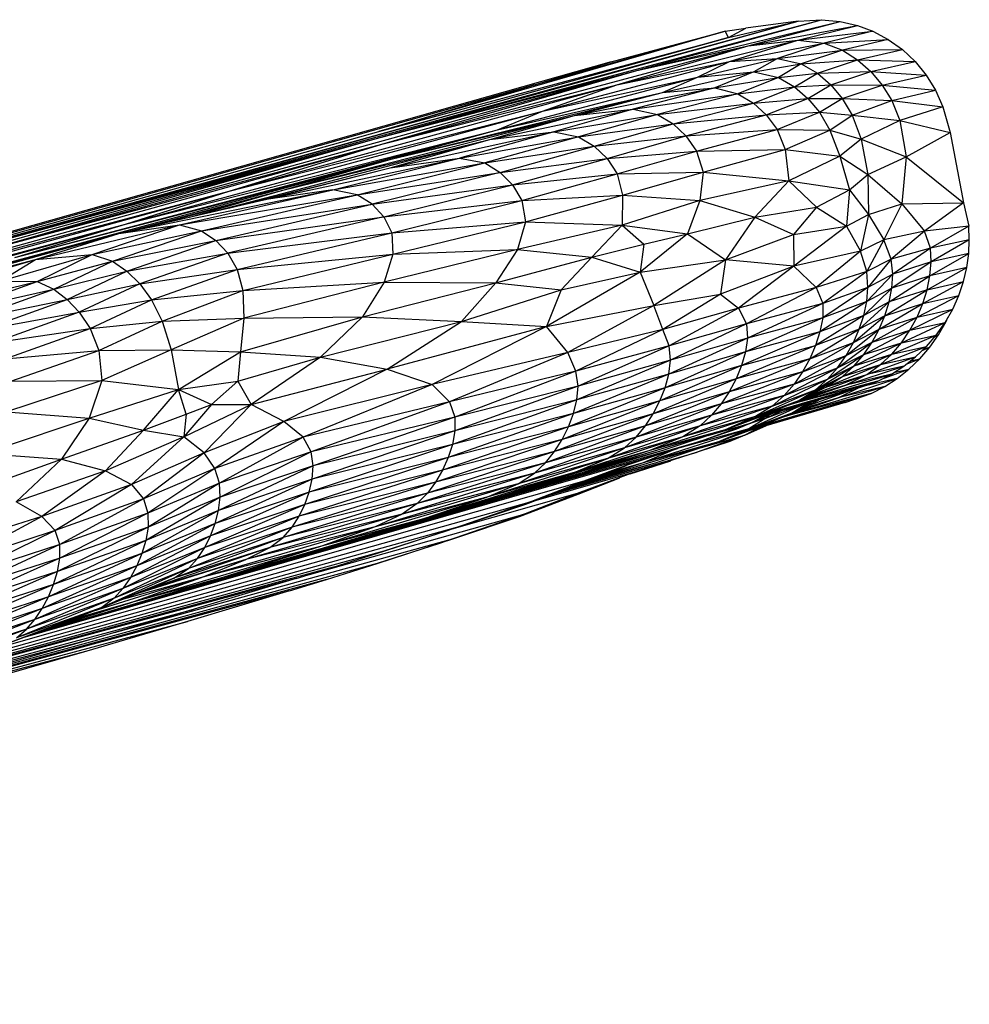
# Paper-space layout '_Derecha' of a CAD drawing. Header units: millimetres. Extents: x -1808 to 138, y -70 to 65.
# Tile 19 of 19: x 118 to 138, y 44 to 65. Entities that reach past the tile are written whole.
import ezdxf

# ---------------------------------------------------------------- set-up
doc = ezdxf.new("R2010")
doc.units = ezdxf.units.MM

psp = doc.layouts.new('_Derecha')

# ---------------------------------------------------------------- linework, layer by layer
at = {"color": 7, "linetype": 'Continuous', "lineweight": 25}
for p, q in [((116.847, 59.97), (134.627, 64.854)), ((125.736, 62.383), (135.117, 64.887)), ((125.736, 62.383), (134.627, 64.854)), ((131.235, 63.821), (135.117, 64.887)), ((131.235, 63.821), (135.513, 64.852)), ((133.16, 64.516), (134.627, 64.854)), ((134.627, 64.854), (133.525, 64.706)), ((133.575, 64.341), (135.513, 64.852)), ((134.627, 64.854), (135.117, 64.887)), ((135.117, 64.887), (135.513, 64.852)), ((135.513, 64.852), (135.873, 64.767)), ((133.092, 64.644), (125.809, 62.54)), ((129.088, 63.515), (133.092, 64.644)), ((130.699, 64.002), (133.092, 64.644)), ((133.092, 64.644), (133.525, 64.706)), ((133.16, 64.516), (133.092, 64.644)), ((133.16, 64.516), (133.525, 64.706)), ((133.575, 64.341), (135.873, 64.767)), ((134.622, 64.458), (135.873, 64.767)), ((134.622, 64.458), (136.199, 64.644)), ((136.199, 64.644), (135.177, 64.397)), ((135.873, 64.767), (136.199, 64.644)), ((136.199, 64.644), (136.521, 64.473)), ((107.367, 57.36), (133.16, 64.516)), ((133.16, 64.516), (116.847, 59.97)), ((125.809, 62.54), (133.16, 64.516)), ((130.816, 63.518), (134.622, 64.458)), ((133.187, 64.007), (134.622, 64.458)), ((133.187, 64.007), (135.177, 64.397)), ((133.575, 64.341), (134.622, 64.458)), ((135.177, 64.397), (134.193, 64.073)), ((134.622, 64.458), (135.177, 64.397)), ((135.177, 64.397), (136.521, 64.473)), ((135.177, 64.397), (135.561, 64.247)), ((136.521, 64.473), (135.561, 64.247)), ((136.521, 64.473), (136.821, 64.259)), ((125.873, 62.268), (133.575, 64.341)), ((130.816, 63.518), (133.575, 64.341)), ((131.235, 63.821), (133.575, 64.341)), ((134.193, 64.073), (135.561, 64.247)), ((135.561, 64.247), (134.693, 63.957)), ((135.561, 64.247), (136.821, 64.259)), ((135.561, 64.247), (135.878, 64.042)), ((135.878, 64.042), (136.821, 64.259)), ((136.821, 64.259), (137.09, 64.007)), ((130.699, 64.002), (-8.202, 24.697)), ((129.088, 63.515), (130.699, 64.002)), ((129.252, 62.963), (133.187, 64.007)), ((130.816, 63.518), (133.187, 64.007)), ((132.509, 63.68), (134.193, 64.073)), ((132.509, 63.68), (133.187, 64.007)), ((133.187, 64.007), (134.193, 64.073)), ((134.193, 64.073), (133.693, 63.788)), ((133.693, 63.788), (134.693, 63.957)), ((134.193, 64.073), (134.693, 63.957)), ((134.693, 63.957), (134.211, 63.675)), ((134.693, 63.957), (135.878, 64.042)), ((134.693, 63.957), (135.034, 63.761)), ((135.034, 63.761), (135.878, 64.042)), ((135.878, 64.042), (136.154, 63.796)), ((135.878, 64.042), (137.09, 64.007)), ((136.154, 63.796), (137.09, 64.007)), ((137.09, 64.007), (137.32, 63.724)), ((117.42, 60.003), (131.235, 63.821)), ((125.736, 62.383), (131.235, 63.821)), ((125.873, 62.268), (131.235, 63.821)), ((131.777, 63.357), (133.693, 63.788)), ((132.509, 63.68), (133.693, 63.788)), ((133.693, 63.788), (132.878, 63.452)), ((133.693, 63.788), (134.211, 63.675)), ((134.211, 63.675), (135.034, 63.761)), ((134.553, 63.479), (135.034, 63.761)), ((135.034, 63.761), (136.154, 63.796)), ((135.034, 63.761), (135.314, 63.517)), ((135.314, 63.517), (136.154, 63.796)), ((136.154, 63.796), (136.393, 63.513)), ((136.154, 63.796), (137.32, 63.724)), ((128.306, 62.574), (132.509, 63.68)), ((129.252, 62.963), (132.509, 63.68)), ((131.777, 63.357), (132.509, 63.68)), ((132.878, 63.452), (134.211, 63.675)), ((134.211, 63.675), (133.359, 63.332)), ((134.211, 63.675), (134.553, 63.479)), ((136.393, 63.513), (137.32, 63.724)), ((137.32, 63.724), (137.515, 63.404)), ((129.088, 63.515), (-8.202, 24.697)), ((122.667, 61.283), (130.816, 63.518)), ((125.809, 62.54), (129.088, 63.515)), ((125.873, 62.268), (130.816, 63.518)), ((126.101, 61.96), (131.777, 63.357)), ((128.306, 62.574), (131.777, 63.357)), ((129.252, 62.963), (130.816, 63.518)), ((129.926, 62.87), (132.878, 63.452)), ((129.926, 62.87), (131.777, 63.357)), ((132.878, 63.452), (131.162, 63.007)), ((131.777, 63.357), (132.878, 63.452)), ((132.878, 63.452), (133.359, 63.332)), ((133.359, 63.332), (134.553, 63.479)), ((133.685, 63.134), (134.553, 63.479)), ((134.553, 63.479), (135.314, 63.517)), ((134.553, 63.479), (134.833, 63.234)), ((134.833, 63.234), (135.314, 63.517)), ((135.314, 63.517), (135.555, 63.23)), ((135.314, 63.517), (136.393, 63.513)), ((135.555, 63.23), (136.393, 63.513)), ((136.393, 63.513), (136.595, 63.19)), ((136.393, 63.513), (137.515, 63.404)), ((136.595, 63.19), (137.515, 63.404)), ((137.515, 63.404), (137.666, 63.054)), ((131.162, 63.007), (133.359, 63.332)), ((133.359, 63.332), (131.668, 62.895)), ((131.668, 62.895), (133.685, 63.134)), ((131.998, 62.697), (133.685, 63.134)), ((133.359, 63.332), (133.685, 63.134)), ((133.685, 63.134), (134.833, 63.234)), ((133.685, 63.134), (133.956, 62.886)), ((133.956, 62.886), (134.833, 63.234)), ((134.833, 63.234), (135.076, 62.941)), ((134.833, 63.234), (135.555, 63.23)), ((135.076, 62.941), (135.555, 63.23)), ((135.555, 63.23), (135.763, 62.879)), ((135.555, 63.23), (136.595, 63.19)), ((135.763, 62.879), (136.595, 63.19)), ((136.595, 63.19), (136.764, 62.766)), ((136.595, 63.19), (137.666, 63.054)), ((120.49, 60.587), (129.252, 62.963)), ((122.667, 61.283), (129.252, 62.963)), ((128.148, 62.367), (131.162, 63.007)), ((128.306, 62.574), (129.252, 62.963)), ((131.162, 63.007), (129.492, 62.532)), ((129.926, 62.87), (131.162, 63.007)), ((131.162, 63.007), (131.668, 62.895)), ((133.956, 62.886), (135.076, 62.941)), ((134.183, 62.579), (135.076, 62.941)), ((135.076, 62.941), (135.292, 62.563)), ((135.076, 62.941), (135.763, 62.879)), ((137.666, 63.054), (136.764, 62.766)), ((137.666, 63.054), (137.821, 62.517)), ((123.792, 61.302), (129.926, 62.87)), ((126.101, 61.96), (129.926, 62.87)), ((128.148, 62.367), (129.926, 62.87)), ((129.492, 62.532), (131.668, 62.895)), ((131.668, 62.895), (130.012, 62.424)), ((131.668, 62.895), (131.998, 62.697)), ((131.998, 62.697), (133.956, 62.886)), ((132.269, 62.446), (133.956, 62.886)), ((133.956, 62.886), (134.183, 62.579)), ((135.292, 62.563), (135.763, 62.879)), ((135.763, 62.879), (135.949, 62.373)), ((135.763, 62.879), (136.764, 62.766)), ((136.764, 62.766), (135.949, 62.373)), ((136.764, 62.766), (136.9, 62.007)), ((136.764, 62.766), (137.821, 62.517)), ((107.367, 57.36), (125.809, 62.54)), ((118.161, 59.885), (128.306, 62.574)), ((120.49, 60.587), (128.306, 62.574)), ((126.049, 61.776), (129.492, 62.532)), ((126.101, 61.96), (128.306, 62.574)), ((129.492, 62.532), (127.505, 61.978)), ((128.148, 62.367), (129.492, 62.532)), ((129.492, 62.532), (130.012, 62.424)), ((130.012, 62.424), (131.998, 62.697)), ((130.342, 62.226), (131.998, 62.697)), ((131.998, 62.697), (132.269, 62.446)), ((132.269, 62.446), (134.183, 62.579)), ((132.489, 62.125), (134.183, 62.579)), ((134.183, 62.579), (134.355, 62.158)), ((134.183, 62.579), (135.292, 62.563)), ((134.355, 62.158), (135.292, 62.563)), ((135.292, 62.563), (135.501, 62.017)), ((135.292, 62.563), (135.949, 62.373)), ((136.9, 62.007), (137.821, 62.517)), ((137.821, 62.517), (138.106, 61.04)), ((101.966, 55.749), (125.736, 62.383)), ((116.847, 59.97), (125.736, 62.383)), ((117.42, 60.003), (125.736, 62.383)), ((122.251, 60.834), (128.148, 62.367)), ((123.792, 61.302), (128.148, 62.367)), ((126.049, 61.776), (128.148, 62.367)), ((127.505, 61.978), (130.012, 62.424)), ((130.012, 62.424), (128.039, 61.875)), ((130.012, 62.424), (130.342, 62.226)), ((130.342, 62.226), (132.269, 62.446)), ((130.61, 61.972), (132.269, 62.446)), ((132.269, 62.446), (132.489, 62.125)), ((135.949, 62.373), (135.501, 62.017)), ((135.949, 62.373), (136.093, 61.633)), ((135.949, 62.373), (136.9, 62.007)), ((113.295, 58.776), (125.873, 62.268)), ((117.42, 60.003), (125.873, 62.268)), ((122.667, 61.283), (125.873, 62.268)), ((128.039, 61.875), (130.342, 62.226)), ((128.365, 61.675), (130.342, 62.226)), ((130.342, 62.226), (130.61, 61.972)), ((130.61, 61.972), (132.489, 62.125)), ((130.821, 61.644), (132.489, 62.125)), ((132.489, 62.125), (134.355, 62.158)), ((132.489, 62.125), (132.627, 61.682)), ((132.627, 61.682), (134.355, 62.158)), ((134.355, 62.158), (134.43, 61.499)), ((134.355, 62.158), (135.501, 62.017)), ((115.413, 59.079), (126.101, 61.96)), ((118.161, 59.885), (126.101, 61.96)), ((123.398, 61.097), (127.505, 61.978)), ((123.792, 61.302), (126.101, 61.96)), ((124.843, 61.314), (127.505, 61.978)), ((126.049, 61.776), (127.505, 61.978)), ((127.505, 61.978), (128.039, 61.875)), ((128.365, 61.675), (130.61, 61.972)), ((128.625, 61.417), (130.61, 61.972)), ((130.61, 61.972), (130.821, 61.644)), ((135.501, 62.017), (134.43, 61.499)), ((135.501, 62.017), (135.706, 61.308)), ((135.501, 62.017), (136.093, 61.633)), ((136.093, 61.633), (136.9, 62.007)), ((136.9, 62.007), (136.809, 61.016)), ((136.9, 62.007), (138.106, 61.04)), ((122.655, 60.926), (126.049, 61.776)), ((123.398, 61.097), (126.049, 61.776)), ((124.843, 61.314), (128.039, 61.875)), ((125.357, 61.209), (128.039, 61.875)), ((128.039, 61.875), (128.365, 61.675)), ((130.821, 61.644), (132.627, 61.682)), ((130.937, 61.197), (132.627, 61.682)), ((132.627, 61.682), (132.563, 61.083)), ((132.627, 61.682), (134.43, 61.499)), ((125.357, 61.209), (128.365, 61.675)), ((128.365, 61.675), (125.67, 61.006)), ((128.365, 61.675), (128.625, 61.417)), ((128.625, 61.417), (130.821, 61.644)), ((128.818, 61.084), (130.821, 61.644)), ((130.821, 61.644), (130.937, 61.197)), ((134.43, 61.499), (132.563, 61.083)), ((134.43, 61.499), (133.719, 60.734)), ((134.43, 61.499), (135.016, 60.945)), ((134.43, 61.499), (135.706, 61.308)), ((135.706, 61.308), (136.093, 61.633)), ((136.093, 61.633), (136.104, 60.794)), ((136.093, 61.633), (136.809, 61.016)), ((110.432, 57.907), (122.667, 61.283)), ((113.295, 58.776), (122.667, 61.283)), ((120.344, 60.395), (124.843, 61.314)), ((120.49, 60.587), (122.667, 61.283)), ((120.591, 60.452), (123.792, 61.302)), ((121.128, 60.576), (123.792, 61.302)), ((121.619, 60.573), (124.843, 61.314)), ((121.841, 60.739), (123.792, 61.302)), ((124.843, 61.314), (123.398, 61.097)), ((125.357, 61.209), (124.843, 61.314)), ((125.67, 61.006), (128.625, 61.417)), ((125.916, 60.743), (128.625, 61.417)), ((128.625, 61.417), (128.818, 61.084)), ((135.016, 60.945), (135.706, 61.308)), ((135.706, 61.308), (135.643, 60.548)), ((135.706, 61.308), (136.104, 60.794)), ((120.344, 60.395), (123.398, 61.097)), ((121.619, 60.573), (125.357, 61.209)), ((122.085, 60.452), (125.357, 61.209)), ((125.67, 61.006), (125.357, 61.209)), ((125.916, 60.743), (128.818, 61.084)), ((126.083, 60.404), (128.818, 61.084)), ((128.818, 61.084), (130.937, 61.197)), ((128.818, 61.084), (128.896, 60.635)), ((128.896, 60.635), (130.937, 61.197)), ((130.937, 61.197), (130.928, 60.571)), ((132.563, 61.083), (130.928, 60.571)), ((130.937, 61.197), (132.563, 61.083)), ((132.563, 61.083), (132.301, 60.386)), ((132.563, 61.083), (133.719, 60.734)), ((122.085, 60.452), (125.67, 61.006)), ((122.386, 60.244), (125.67, 61.006)), ((125.67, 61.006), (125.916, 60.743)), ((133.719, 60.734), (135.016, 60.945)), ((135.016, 60.945), (134.526, 60.372)), ((135.016, 60.945), (135.643, 60.548)), ((136.104, 60.794), (136.809, 61.016)), ((136.809, 61.016), (136.428, 60.259)), ((136.809, 61.016), (138.106, 61.04)), ((136.809, 61.016), (137.284, 60.439)), ((138.106, 61.04), (137.284, 60.439)), ((138.106, 61.04), (138.217, 60.545)), ((122.386, 60.244), (125.916, 60.743)), ((125.916, 60.743), (122.636, 59.979)), ((125.916, 60.743), (126.083, 60.404)), ((132.301, 60.386), (133.719, 60.734)), ((133.719, 60.734), (133.098, 59.838)), ((133.719, 60.734), (134.526, 60.372)), ((135.643, 60.548), (136.104, 60.794)), ((136.104, 60.794), (135.94, 60.02)), ((136.104, 60.794), (136.428, 60.259)), ((107.79, 57.109), (120.49, 60.587)), ((110.432, 57.907), (120.49, 60.587)), ((118.161, 59.885), (120.49, 60.587)), ((118.597, 59.844), (121.619, 60.573)), ((119.789, 59.951), (121.619, 60.573)), ((119.789, 59.951), (122.085, 60.452)), ((120.216, 59.811), (122.085, 60.452)), ((120.344, 60.395), (121.619, 60.573)), ((121.619, 60.573), (122.085, 60.452)), ((122.085, 60.452), (122.386, 60.244)), ((126.083, 60.404), (128.896, 60.635)), ((126.109, 59.956), (128.896, 60.635)), ((128.896, 60.635), (128.725, 60.054)), ((130.928, 60.571), (128.725, 60.054)), ((128.896, 60.635), (130.928, 60.571)), ((130.928, 60.571), (130.291, 59.892)), ((130.928, 60.571), (131.385, 60.171)), ((130.928, 60.571), (132.301, 60.386)), ((134.526, 60.372), (135.643, 60.548)), ((135.643, 60.548), (134.533, 59.706)), ((135.643, 60.548), (135.94, 60.02)), ((137.284, 60.439), (136.428, 60.259)), ((137.284, 60.439), (136.584, 59.853)), ((138.217, 60.545), (137.284, 60.439)), ((137.412, 60.088), (137.284, 60.439)), ((138.217, 60.545), (137.412, 60.088)), ((138.225, 60.259), (138.217, 60.545)), ((114.635, 58.81), (120.344, 60.395)), ((118.597, 59.844), (120.344, 60.395)), ((120.216, 59.811), (122.386, 60.244)), ((120.517, 59.599), (122.386, 60.244)), ((122.386, 60.244), (122.636, 59.979)), ((122.636, 59.979), (126.083, 60.404)), ((122.832, 59.639), (126.083, 60.404)), ((126.083, 60.404), (126.109, 59.956)), ((132.301, 60.386), (131.309, 59.582)), ((131.385, 60.171), (132.301, 60.386)), ((132.301, 60.386), (133.098, 59.838)), ((133.098, 59.838), (134.526, 60.372)), ((134.526, 60.372), (134.533, 59.706)), ((136.428, 60.259), (135.94, 60.02)), ((136.428, 60.259), (136.068, 59.592)), ((136.584, 59.853), (136.428, 60.259)), ((138.225, 60.259), (137.412, 60.088)), ((138.225, 60.259), (137.424, 59.796)), ((138.214, 59.972), (138.225, 60.259)), ((115.413, 59.079), (119.635, 60.199)), ((128.725, 60.054), (125.926, 59.372)), ((126.109, 59.956), (128.725, 60.054)), ((128.725, 60.054), (128.27, 59.357)), ((128.725, 60.054), (130.291, 59.892)), ((130.291, 59.892), (131.385, 60.171)), ((131.385, 60.171), (131.309, 59.582)), ((137.412, 60.088), (136.584, 59.853)), ((137.412, 60.088), (136.616, 59.538)), ((137.424, 59.796), (137.412, 60.088)), ((114.337, 58.605), (118.597, 59.844)), ((114.635, 58.81), (118.597, 59.844)), ((117.842, 59.392), (119.789, 59.951)), ((117.842, 59.392), (118.597, 59.844)), ((118.597, 59.844), (119.789, 59.951)), ((118.627, 59.385), (119.789, 59.951)), ((119.789, 59.951), (120.216, 59.811)), ((120.517, 59.599), (122.636, 59.979)), ((122.636, 59.979), (120.787, 59.333)), ((122.636, 59.979), (122.832, 59.639)), ((122.832, 59.639), (126.109, 59.956)), ((122.95, 59.194), (126.109, 59.956)), ((126.109, 59.956), (125.926, 59.372)), ((128.27, 59.357), (130.291, 59.892)), ((130.291, 59.892), (129.644, 59.208)), ((130.291, 59.892), (131.309, 59.582)), ((131.309, 59.582), (133.098, 59.838)), ((133.098, 59.838), (131.594, 58.881)), ((133.098, 59.838), (132.993, 59.118)), ((134.533, 59.706), (133.098, 59.838)), ((135.94, 60.02), (134.533, 59.706)), ((135.94, 60.02), (135.005, 59.26)), ((136.068, 59.592), (135.94, 60.02)), ((136.584, 59.853), (136.068, 59.592)), ((136.584, 59.853), (136.095, 59.261)), ((136.616, 59.538), (136.584, 59.853)), ((137.397, 59.504), (138.214, 59.972)), ((138.214, 59.972), (137.424, 59.796)), ((138.175, 59.679), (138.214, 59.972)), ((118.627, 59.385), (120.216, 59.811)), ((118.977, 59.224), (120.216, 59.811)), ((120.216, 59.811), (120.517, 59.599)), ((120.787, 59.333), (122.832, 59.639)), ((121.036, 58.995), (122.832, 59.639)), ((122.832, 59.639), (122.95, 59.194)), ((134.533, 59.706), (132.993, 59.118)), ((134.533, 59.706), (133.373, 58.825)), ((134.533, 59.706), (135.005, 59.26)), ((137.424, 59.796), (136.594, 59.244)), ((137.424, 59.796), (136.616, 59.538)), ((137.338, 59.211), (138.175, 59.679)), ((137.397, 59.504), (137.424, 59.796)), ((138.175, 59.679), (137.397, 59.504)), ((138.106, 59.382), (138.175, 59.679)), ((118.977, 59.224), (120.517, 59.599)), ((119.259, 59.007), (120.517, 59.599)), ((120.517, 59.599), (120.787, 59.333)), ((131.309, 59.582), (129.335, 58.438)), ((129.644, 59.208), (131.309, 59.582)), ((131.309, 59.582), (131.594, 58.881)), ((136.068, 59.592), (135.005, 59.26)), ((136.068, 59.592), (135.145, 58.919)), ((136.095, 59.261), (136.068, 59.592)), ((136.616, 59.538), (136.068, 58.963)), ((136.616, 59.538), (136.095, 59.261)), ((136.537, 58.953), (137.397, 59.504)), ((136.594, 59.244), (136.616, 59.538)), ((137.397, 59.504), (136.594, 59.244)), ((137.338, 59.211), (137.397, 59.504)), ((116.417, 58.844), (118.627, 59.385)), ((116.926, 58.765), (118.627, 59.385)), ((116.926, 58.765), (118.977, 59.224)), ((117.233, 58.592), (118.977, 59.224)), ((117.842, 59.392), (118.627, 59.385)), ((118.627, 59.385), (118.977, 59.224)), ((118.977, 59.224), (119.259, 59.007)), ((119.259, 59.007), (120.787, 59.333)), ((120.787, 59.333), (119.516, 58.74)), ((120.787, 59.333), (121.036, 58.995)), ((121.036, 58.995), (122.95, 59.194)), ((121.26, 58.548), (122.95, 59.194)), ((122.95, 59.194), (125.926, 59.372)), ((122.95, 59.194), (122.972, 58.612)), ((125.926, 59.372), (122.972, 58.612)), ((125.926, 59.372), (125.47, 58.643)), ((125.47, 58.643), (128.27, 59.357)), ((125.926, 59.372), (128.27, 59.357)), ((128.27, 59.357), (127.551, 58.542)), ((127.551, 58.542), (129.644, 59.208)), ((128.27, 59.357), (129.644, 59.208)), ((129.644, 59.208), (129.335, 58.438)), ((135.005, 59.26), (133.373, 58.825)), ((135.005, 59.26), (133.539, 58.497)), ((135.005, 59.26), (135.145, 58.919)), ((136.095, 59.261), (135.144, 58.618)), ((136.095, 59.261), (135.145, 58.919)), ((136.594, 59.244), (136.006, 58.672)), ((136.068, 58.963), (136.095, 59.261)), ((136.594, 59.244), (136.068, 58.963)), ((136.45, 58.663), (137.338, 59.211)), ((136.537, 58.953), (136.594, 59.244)), ((137.338, 59.211), (136.537, 58.953)), ((137.248, 58.919), (138.106, 59.382)), ((137.248, 58.919), (137.338, 59.211)), ((137.338, 59.211), (138.106, 59.382)), ((138.006, 59.087), (138.106, 59.382)), ((117.233, 58.592), (119.259, 59.007)), ((117.503, 58.374), (119.259, 59.007)), ((119.259, 59.007), (119.516, 58.74)), ((119.516, 58.74), (121.036, 58.995)), ((119.745, 58.397), (121.036, 58.995)), ((121.036, 58.995), (121.26, 58.548)), ((131.594, 58.881), (132.993, 59.118)), ((132.993, 59.118), (131.782, 58.378)), ((132.993, 59.118), (133.373, 58.825)), ((137.127, 58.633), (138.006, 59.087)), ((137.248, 58.919), (138.006, 59.087)), ((137.876, 58.799), (138.006, 59.087)), ((129.335, 58.438), (131.594, 58.881)), ((131.594, 58.881), (129.783, 57.894)), ((131.782, 58.378), (131.594, 58.881)), ((133.373, 58.825), (131.782, 58.378)), ((133.373, 58.825), (131.917, 58.033)), ((133.373, 58.825), (133.539, 58.497)), ((135.145, 58.919), (133.539, 58.497)), ((135.145, 58.919), (133.563, 58.195)), ((136.068, 58.963), (135.086, 58.326)), ((136.068, 58.963), (135.144, 58.618)), ((135.145, 58.919), (135.144, 58.618)), ((135.913, 58.383), (136.537, 58.953)), ((136.006, 58.672), (136.068, 58.963)), ((136.537, 58.953), (136.006, 58.672)), ((136.332, 58.38), (137.248, 58.919)), ((136.45, 58.663), (136.537, 58.953)), ((136.45, 58.663), (137.248, 58.919)), ((136.977, 58.358), (137.876, 58.799)), ((137.127, 58.633), (137.248, 58.919)), ((137.127, 58.633), (137.876, 58.799)), ((137.717, 58.521), (137.876, 58.799)), ((117.503, 58.374), (119.516, 58.74)), ((119.516, 58.74), (117.749, 58.105)), ((119.516, 58.74), (119.745, 58.397)), ((121.26, 58.548), (122.972, 58.612)), ((122.972, 58.612), (121.448, 57.946)), ((122.906, 57.908), (125.47, 58.643)), ((122.972, 58.612), (122.906, 57.908)), ((122.972, 58.612), (125.47, 58.643)), ((125.47, 58.643), (124.587, 57.795)), ((125.47, 58.643), (127.551, 58.542)), ((135.144, 58.618), (133.519, 57.904)), ((135.144, 58.618), (133.563, 58.195)), ((136.006, 58.672), (134.993, 58.037)), ((136.006, 58.672), (135.086, 58.326)), ((135.144, 58.618), (135.086, 58.326)), ((135.789, 58.1), (136.45, 58.663)), ((135.913, 58.383), (136.006, 58.672)), ((136.45, 58.663), (135.913, 58.383)), ((136.184, 58.107), (137.127, 58.633)), ((136.332, 58.38), (136.45, 58.663)), ((136.332, 58.38), (137.127, 58.633)), ((136.977, 58.358), (137.127, 58.633)), ((137.738, 58.54), (137.777, 58.625)), ((117.749, 58.105), (119.745, 58.397)), ((117.956, 57.761), (119.745, 58.397)), ((119.745, 58.397), (121.26, 58.548)), ((119.745, 58.397), (119.925, 57.936)), ((119.925, 57.936), (121.26, 58.548)), ((121.26, 58.548), (121.448, 57.946)), ((124.587, 57.795), (127.551, 58.542)), ((125.987, 57.542), (127.551, 58.542)), ((129.335, 58.438), (125.987, 57.542)), ((129.335, 58.438), (126.93, 57.219)), ((127.551, 58.542), (129.335, 58.438)), ((129.783, 57.894), (129.335, 58.438)), ((131.782, 58.378), (129.783, 57.894)), ((131.782, 58.378), (129.957, 57.502)), ((131.917, 58.033), (131.782, 58.378)), ((133.539, 58.497), (131.917, 58.033)), ((133.539, 58.497), (131.947, 57.73)), ((133.539, 58.497), (133.563, 58.195)), ((134.87, 57.756), (135.913, 58.383)), ((135.913, 58.383), (134.993, 58.037)), ((135.637, 57.828), (136.332, 58.38)), ((135.789, 58.1), (135.913, 58.383)), ((135.789, 58.1), (136.332, 58.38)), ((136.184, 58.107), (136.332, 58.38)), ((136.799, 58.098), (137.717, 58.521)), ((136.977, 58.358), (137.717, 58.521)), ((137.531, 58.259), (137.717, 58.521)), ((137.579, 58.262), (137.738, 58.54)), ((137.724, 58.533), (137.738, 58.54)), ((137.726, 58.537), (137.738, 58.54)), ((133.563, 58.195), (131.91, 57.439)), ((133.563, 58.195), (131.947, 57.73)), ((135.086, 58.326), (133.436, 57.616)), ((135.086, 58.326), (133.519, 57.904)), ((133.563, 58.195), (133.519, 57.904)), ((135.086, 58.326), (134.993, 58.037)), ((136.008, 57.849), (136.977, 58.358)), ((136.184, 58.107), (136.977, 58.358)), ((136.594, 57.857), (137.531, 58.259)), ((136.799, 58.098), (136.977, 58.358)), ((136.799, 58.098), (137.531, 58.259)), ((137.322, 58.017), (137.531, 58.259)), ((137.393, 58), (137.579, 58.262)), ((137.504, 58.228), (137.579, 58.262)), ((137.523, 58.25), (137.579, 58.262)), ((131.917, 58.033), (129.957, 57.502)), ((131.917, 58.033), (130.004, 57.187)), ((131.947, 57.73), (131.917, 58.033)), ((134.993, 58.037), (133.322, 57.336)), ((133.436, 57.616), (134.993, 58.037)), ((134.718, 57.485), (135.789, 58.1)), ((134.87, 57.756), (135.789, 58.1)), ((134.993, 58.037), (134.87, 57.756)), ((135.456, 57.571), (136.184, 58.107)), ((135.637, 57.828), (136.184, 58.107)), ((135.637, 57.828), (135.789, 58.1)), ((135.803, 57.609), (136.799, 58.098)), ((136.008, 57.849), (136.184, 58.107)), ((136.008, 57.849), (136.799, 58.098)), ((136.361, 57.636), (137.322, 58.017)), ((136.594, 57.857), (136.799, 58.098)), ((136.594, 57.857), (137.322, 58.017)), ((137.092, 57.798), (137.322, 58.017)), ((137.184, 57.758), (137.393, 58)), ((137.231, 57.931), (137.393, 58)), ((137.278, 57.975), (137.393, 58)), ((117.956, 57.761), (119.925, 57.936)), ((118.076, 57.292), (119.925, 57.936)), ((119.925, 57.936), (121.448, 57.946)), ((119.925, 57.936), (119.991, 57.304)), ((121.448, 57.946), (119.991, 57.304)), ((121.448, 57.946), (121.601, 57.112)), ((121.448, 57.946), (122.906, 57.908)), ((121.601, 57.112), (122.906, 57.908)), ((122.906, 57.908), (122.845, 57.291)), ((122.845, 57.291), (124.587, 57.795)), ((122.906, 57.908), (124.587, 57.795)), ((124.587, 57.795), (123.125, 56.801)), ((124.587, 57.795), (125.987, 57.542)), ((129.783, 57.894), (126.93, 57.219)), ((129.783, 57.894), (127.297, 56.855)), ((129.957, 57.502), (129.783, 57.894)), ((133.519, 57.904), (131.831, 57.152)), ((133.519, 57.904), (131.91, 57.439)), ((134.87, 57.756), (133.179, 57.066)), ((134.87, 57.756), (133.322, 57.336)), ((133.519, 57.904), (133.436, 57.616)), ((134.54, 57.228), (135.637, 57.828)), ((134.718, 57.485), (135.637, 57.828)), ((134.87, 57.756), (134.718, 57.485)), ((135.247, 57.331), (136.008, 57.849)), ((135.456, 57.571), (136.008, 57.849)), ((135.456, 57.571), (135.637, 57.828)), ((135.557, 57.385), (136.594, 57.857)), ((135.803, 57.609), (136.594, 57.857)), ((135.803, 57.609), (136.008, 57.849)), ((136.073, 57.429), (137.092, 57.798)), ((136.361, 57.636), (136.594, 57.857)), ((136.361, 57.636), (137.092, 57.798)), ((136.847, 57.604), (137.092, 57.798)), ((136.899, 57.645), (137.184, 57.758)), ((136.954, 57.539), (137.184, 57.758)), ((136.987, 57.715), (137.184, 57.758)), ((123.125, 56.801), (125.987, 57.542)), ((125.987, 57.542), (123.815, 56.443)), ((125.987, 57.542), (126.93, 57.219)), ((131.947, 57.73), (129.977, 56.895)), ((131.947, 57.73), (130.004, 57.187)), ((133.436, 57.616), (131.721, 56.872)), ((133.436, 57.616), (131.831, 57.152)), ((131.91, 57.439), (131.947, 57.73)), ((133.436, 57.616), (133.322, 57.336)), ((134.333, 56.99), (135.456, 57.571)), ((134.54, 57.228), (135.456, 57.571)), ((134.994, 57.108), (135.803, 57.609)), ((135.211, 57.162), (136.361, 57.636)), ((135.247, 57.331), (135.803, 57.609)), ((135.247, 57.331), (135.456, 57.571)), ((135.557, 57.385), (136.361, 57.636)), ((135.557, 57.385), (135.803, 57.609)), ((135.609, 57.2), (136.847, 57.604)), ((136.073, 57.429), (136.361, 57.636)), ((136.847, 57.604), (136.073, 57.429)), ((136.379, 57.331), (136.954, 57.539)), ((136.588, 57.437), (136.847, 57.604)), ((136.638, 57.469), (136.954, 57.539)), ((136.709, 57.345), (136.954, 57.539)), ((129.957, 57.502), (127.297, 56.855)), ((129.957, 57.502), (127.41, 56.535)), ((131.91, 57.439), (129.905, 56.609)), ((130.004, 57.187), (129.957, 57.502)), ((131.91, 57.439), (129.977, 56.895)), ((133.322, 57.336), (131.582, 56.603)), ((133.322, 57.336), (131.721, 56.872)), ((131.831, 57.152), (131.91, 57.439)), ((134.718, 57.485), (133.009, 56.811)), ((134.718, 57.485), (133.179, 57.066)), ((133.322, 57.336), (133.179, 57.066)), ((134.084, 56.766), (135.247, 57.331)), ((134.333, 56.99), (135.247, 57.331)), ((134.477, 56.804), (136.588, 57.437)), ((134.718, 57.485), (134.54, 57.228)), ((134.642, 56.885), (135.557, 57.385)), ((134.831, 56.977), (136.073, 57.429)), ((134.994, 57.108), (135.557, 57.385)), ((134.994, 57.108), (135.247, 57.331)), ((135.211, 57.162), (136.073, 57.429)), ((135.211, 57.162), (135.557, 57.385)), ((135.471, 56.941), (136.709, 57.345)), ((136.588, 57.437), (135.609, 57.2)), ((135.609, 57.2), (136.073, 57.429)), ((136.709, 57.345), (135.982, 57.18)), ((136.3, 57.291), (136.588, 57.437)), ((136.45, 57.178), (136.709, 57.345)), ((119.991, 57.304), (117.987, 56.644)), ((118.076, 57.292), (119.991, 57.304)), ((119.991, 57.304), (119.72, 56.508)), ((119.991, 57.304), (121.601, 57.112)), ((121.601, 57.112), (122.845, 57.291)), ((122.845, 57.291), (122.295, 56.797)), ((122.845, 57.291), (123.125, 56.801)), ((126.93, 57.219), (123.815, 56.443)), ((126.93, 57.219), (124.224, 56.112)), ((126.93, 57.219), (127.297, 56.855)), ((130.004, 57.187), (127.41, 56.535)), ((130.004, 57.187), (127.412, 56.242)), ((131.831, 57.152), (129.8, 56.331)), ((131.831, 57.152), (129.905, 56.609)), ((129.977, 56.895), (130.004, 57.187)), ((131.721, 56.872), (131.831, 57.152)), ((134.54, 57.228), (132.809, 56.573)), ((134.54, 57.228), (133.009, 56.811)), ((134.072, 56.638), (136.3, 57.291)), ((134.54, 57.228), (134.333, 56.99)), ((134.339, 56.545), (136.45, 57.178)), ((136.3, 57.291), (134.477, 56.804)), ((134.477, 56.804), (135.609, 57.2)), ((134.642, 56.885), (135.211, 57.162)), ((134.645, 56.886), (135.609, 57.2)), ((135.609, 57.2), (134.743, 56.934)), ((136.45, 57.178), (135.471, 56.941)), ((135.471, 56.941), (135.896, 57.151)), ((135.755, 57.102), (136.3, 57.291)), ((136.162, 57.032), (136.45, 57.178)), ((119.72, 56.508), (121.601, 57.112)), ((120.866, 56.258), (121.601, 57.112)), ((121.764, 56.593), (121.601, 57.112)), ((121.601, 57.112), (122.295, 56.797)), ((133.179, 57.066), (131.415, 56.349)), ((133.179, 57.066), (131.582, 56.603)), ((134.333, 56.99), (132.564, 56.35)), ((134.333, 56.99), (132.809, 56.573)), ((133.179, 57.066), (133.009, 56.811)), ((133.73, 56.543), (134.994, 57.108)), ((135.755, 57.102), (133.73, 56.506)), ((135.755, 57.102), (133.904, 56.571)), ((133.934, 56.379), (136.162, 57.032)), ((134.084, 56.766), (134.994, 57.108)), ((134.333, 56.99), (134.084, 56.766)), ((136.162, 57.032), (134.339, 56.545)), ((134.339, 56.545), (135.471, 56.941)), ((134.507, 56.627), (135.471, 56.941)), ((135.471, 56.941), (134.605, 56.675)), ((134.642, 56.885), (134.994, 57.108)), ((134.693, 56.718), (135.719, 57.091)), ((135.617, 56.843), (136.162, 57.032)), ((121.711, 56.117), (123.125, 56.801)), ((122.295, 56.797), (121.711, 56.117)), ((121.764, 56.593), (122.295, 56.797)), ((123.125, 56.801), (122.138, 55.783)), ((122.295, 56.797), (123.125, 56.801)), ((123.815, 56.443), (123.125, 56.801)), ((127.297, 56.855), (124.224, 56.112)), ((127.297, 56.855), (124.392, 55.802)), ((127.297, 56.855), (127.41, 56.535)), ((129.977, 56.895), (127.358, 55.958)), ((129.977, 56.895), (127.412, 56.242)), ((131.721, 56.872), (129.667, 56.063)), ((131.721, 56.872), (129.8, 56.331)), ((129.905, 56.609), (129.977, 56.895)), ((133.009, 56.811), (131.22, 56.112)), ((133.009, 56.811), (131.415, 56.349)), ((131.582, 56.603), (131.721, 56.872)), ((134.084, 56.766), (132.201, 56.122)), ((134.084, 56.766), (132.564, 56.35)), ((133.009, 56.811), (132.809, 56.573)), ((133.094, 56.269), (134.642, 56.885)), ((135.617, 56.843), (133.592, 56.248)), ((133.592, 56.284), (134.783, 56.816)), ((133.73, 56.543), (134.642, 56.885)), ((134.084, 56.766), (133.73, 56.543)), ((135.617, 56.843), (133.766, 56.313)), ((133.946, 56.508), (134.718, 56.797)), ((134.001, 56.608), (134.642, 56.885)), ((134.399, 56.779), (134.477, 56.804)), ((134.477, 56.804), (134.401, 56.78)), ((134.504, 56.626), (135.066, 56.899)), ((134.504, 56.626), (134.932, 56.86)), ((134.504, 56.626), (134.823, 56.828)), ((117.493, 55.768), (119.72, 56.508)), ((117.987, 56.644), (119.72, 56.508)), ((119.72, 56.508), (119.138, 55.647)), ((119.72, 56.508), (120.866, 56.258)), ((120.866, 56.258), (121.764, 56.593)), ((121.764, 56.593), (121.711, 56.117)), ((127.41, 56.535), (124.392, 55.802)), ((127.41, 56.535), (124.432, 55.51)), ((129.905, 56.609), (127.269, 55.682)), ((129.905, 56.609), (127.358, 55.958)), ((127.41, 56.535), (127.412, 56.242)), ((131.582, 56.603), (129.506, 55.81)), ((131.582, 56.603), (129.667, 56.063)), ((129.8, 56.331), (129.905, 56.609)), ((132.809, 56.573), (130.979, 55.89)), ((132.809, 56.573), (131.22, 56.112)), ((131.415, 56.349), (131.582, 56.603)), ((133.73, 56.543), (131.506, 55.83)), ((133.73, 56.543), (132.201, 56.122)), ((132.809, 56.573), (132.564, 56.35)), ((132.956, 56.011), (134.504, 56.626)), ((133.094, 56.269), (134.001, 56.608)), ((133.73, 56.543), (133.094, 56.269)), ((133.946, 56.508), (133.519, 56.362)), ((133.592, 56.284), (134.504, 56.626)), ((133.946, 56.508), (133.592, 56.284)), ((133.644, 56.415), (134.097, 56.614)), ((133.956, 56.573), (133.644, 56.415)), ((133.946, 56.508), (133.705, 56.442)), ((133.863, 56.349), (134.504, 56.626)), ((133.946, 56.508), (134.27, 56.665)), ((134.034, 56.587), (133.946, 56.508)), ((134.053, 56.595), (134.098, 56.615)), ((134.261, 56.521), (134.339, 56.545)), ((134.339, 56.545), (134.263, 56.522)), ((123.815, 56.443), (122.138, 55.783)), ((123.815, 56.443), (122.367, 55.451)), ((124.224, 56.112), (123.815, 56.443)), ((129.8, 56.331), (127.151, 55.416)), ((129.8, 56.331), (127.269, 55.682)), ((131.415, 56.349), (129.317, 55.574)), ((131.415, 56.349), (129.506, 55.81)), ((129.667, 56.063), (129.8, 56.331)), ((132.564, 56.35), (130.622, 55.664)), ((132.564, 56.35), (130.979, 55.89)), ((131.22, 56.112), (131.415, 56.349)), ((132.564, 56.35), (132.201, 56.122)), ((133.644, 56.415), (132.644, 56.052)), ((132.734, 56.15), (133.644, 56.415)), ((132.956, 56.011), (133.863, 56.349)), ((133.644, 56.415), (133.328, 56.28)), ((133.506, 56.156), (133.959, 56.356)), ((133.818, 56.314), (133.506, 56.156)), ((133.915, 56.336), (133.96, 56.356)), ((119.138, 55.647), (120.866, 56.258)), ((120.866, 56.258), (120.068, 55.401)), ((121.711, 56.117), (120.068, 55.401)), ((121.711, 56.117), (120.611, 55.12)), ((120.866, 56.258), (121.711, 56.117)), ((122.138, 55.783), (121.711, 56.117)), ((124.224, 56.112), (122.367, 55.451)), ((124.224, 56.112), (122.461, 55.142)), ((124.392, 55.802), (124.224, 56.112)), ((127.412, 56.242), (124.408, 55.229)), ((127.412, 56.242), (124.432, 55.51)), ((127.412, 56.242), (127.358, 55.958)), ((131.22, 56.112), (129.083, 55.353)), ((131.22, 56.112), (129.317, 55.574)), ((132.201, 56.122), (129.919, 55.37)), ((133.094, 56.269), (130.11, 55.368)), ((132.201, 56.122), (130.622, 55.664)), ((130.979, 55.89), (131.22, 56.112)), ((133.592, 56.284), (131.368, 55.571)), ((133.094, 56.269), (131.506, 55.83)), ((132.201, 56.122), (131.506, 55.83)), ((133.094, 56.269), (131.781, 55.834)), ((133.592, 56.284), (132.063, 55.863)), ((133.506, 56.156), (132.506, 55.793)), ((132.597, 55.891), (133.506, 56.156)), ((133.328, 56.28), (132.644, 56.052)), ((133.592, 56.284), (132.956, 56.011)), ((133.506, 56.156), (133.19, 56.022)), ((123.058, 53.283), (132.644, 56.052)), ((127.358, 55.958), (124.346, 54.956)), ((127.358, 55.958), (124.408, 55.229)), ((129.667, 56.063), (127.005, 55.166)), ((129.667, 56.063), (127.151, 55.416)), ((127.358, 55.958), (127.269, 55.682)), ((130.979, 55.89), (128.738, 55.129)), ((130.979, 55.89), (129.083, 55.353)), ((129.506, 55.81), (129.667, 56.063)), ((132.956, 56.011), (129.972, 55.109)), ((130.622, 55.664), (130.979, 55.89)), ((132.644, 56.052), (131.326, 55.632)), ((132.956, 56.011), (131.368, 55.571)), ((132.956, 56.011), (131.643, 55.575)), ((132.196, 55.909), (132.063, 55.863)), ((133.19, 56.022), (132.506, 55.793)), ((117.493, 55.768), (119.138, 55.647)), ((122.138, 55.783), (120.611, 55.12)), ((122.138, 55.783), (120.867, 54.813)), ((122.367, 55.451), (122.138, 55.783)), ((124.392, 55.802), (122.461, 55.142)), ((124.392, 55.802), (122.475, 54.85)), ((127.269, 55.682), (124.254, 54.694)), ((127.269, 55.682), (124.346, 54.956)), ((124.432, 55.51), (124.392, 55.802)), ((129.506, 55.81), (126.833, 54.933)), ((129.506, 55.81), (127.005, 55.166)), ((127.269, 55.682), (127.151, 55.416)), ((131.781, 55.834), (128.232, 54.796)), ((131.506, 55.83), (128.366, 54.861)), ((131.781, 55.834), (128.777, 54.944)), ((129.317, 55.574), (129.506, 55.81)), ((129.418, 54.901), (132.506, 55.793)), ((131.506, 55.83), (129.919, 55.37)), ((131.781, 55.834), (130.11, 55.368)), ((131.506, 55.83), (130.11, 55.368)), ((132.063, 55.863), (131.031, 55.523)), ((132.506, 55.793), (131.188, 55.373)), ((131.234, 55.598), (132.088, 55.875)), ((132.063, 55.863), (131.368, 55.571)), ((132.063, 55.863), (131.971, 55.837)), ((132.073, 55.87), (132.063, 55.863)), ((117.401, 55.029), (119.138, 55.647)), ((119.138, 55.647), (118.185, 54.751)), ((131.326, 55.632), (118.328, 51.893)), ((119.138, 55.647), (120.068, 55.401)), ((124.432, 55.51), (122.441, 54.568)), ((124.432, 55.51), (122.475, 54.85)), ((124.408, 55.229), (124.432, 55.51)), ((129.317, 55.574), (126.619, 54.715)), ((129.317, 55.574), (126.833, 54.933)), ((130.622, 55.664), (128.084, 54.847)), ((130.622, 55.664), (128.738, 55.129)), ((129.083, 55.353), (129.317, 55.574)), ((131.643, 55.575), (129.6, 54.97)), ((131.643, 55.575), (129.693, 55.005)), ((129.919, 55.37), (130.622, 55.664)), ((131.643, 55.575), (129.972, 55.109)), ((131.368, 55.571), (129.972, 55.109)), ((131.326, 55.632), (130.123, 55.187)), ((130.141, 55.175), (131.019, 55.519)), ((131.368, 55.571), (130.358, 55.26)), ((131.368, 55.571), (130.54, 55.331)), ((131.096, 55.339), (131.95, 55.616)), ((120.068, 55.401), (118.185, 54.751)), ((120.068, 55.401), (118.729, 54.447)), ((120.068, 55.401), (120.611, 55.12)), ((122.367, 55.451), (120.867, 54.813)), ((122.367, 55.451), (120.959, 54.512)), ((122.461, 55.142), (122.367, 55.451)), ((127.151, 55.416), (124.135, 54.448)), ((127.151, 55.416), (124.254, 54.694)), ((130.11, 55.368), (125.231, 53.92)), ((129.083, 55.353), (126.305, 54.495)), ((129.083, 55.353), (126.619, 54.715)), ((129.919, 55.37), (126.699, 54.384)), ((127.151, 55.416), (127.005, 55.166)), ((129.919, 55.37), (128.084, 54.847)), ((130.11, 55.368), (128.232, 54.796)), ((128.366, 54.861), (129.919, 55.37)), ((130.11, 55.368), (128.366, 54.861)), ((128.738, 55.129), (129.083, 55.353)), ((131.188, 55.373), (129.02, 54.75)), ((131.188, 55.373), (129.985, 54.928)), ((130.123, 55.187), (117.431, 51.577)), ((120.611, 55.12), (118.729, 54.447)), ((120.611, 55.12), (119.007, 54.148)), ((120.611, 55.12), (120.867, 54.813)), ((122.461, 55.142), (120.959, 54.512)), ((122.461, 55.142), (120.96, 54.222)), ((124.408, 55.229), (122.373, 54.296)), ((124.408, 55.229), (122.441, 54.568)), ((122.475, 54.85), (122.461, 55.142)), ((127.005, 55.166), (123.987, 54.219)), ((127.005, 55.166), (124.135, 54.448)), ((124.346, 54.956), (124.408, 55.229)), ((128.738, 55.129), (125.732, 54.226)), ((128.738, 55.129), (126.305, 54.495)), ((127.005, 55.166), (126.833, 54.933)), ((128.084, 54.847), (128.738, 55.129)), ((128.905, 54.706), (130.141, 55.175)), ((130.123, 55.187), (129.025, 54.758)), ((129.025, 54.758), (130.141, 55.175)), ((129.972, 55.109), (129.946, 55.101)), ((129.972, 55.109), (129.948, 55.102)), ((129.972, 55.109), (129.95, 55.102)), ((130.003, 54.916), (130.881, 55.26)), ((130.141, 55.175), (130.123, 55.187)), ((122.475, 54.85), (120.913, 53.941)), ((122.475, 54.85), (120.96, 54.222)), ((124.346, 54.956), (122.276, 54.035)), ((124.346, 54.956), (122.373, 54.296)), ((122.441, 54.568), (122.475, 54.85)), ((128.777, 54.944), (123.311, 53.357)), ((126.833, 54.933), (123.8, 54.006)), ((126.833, 54.933), (123.987, 54.219)), ((128.366, 54.861), (124.078, 53.588)), ((124.254, 54.694), (124.346, 54.956)), ((128.084, 54.847), (124.608, 53.819)), ((125.231, 53.92), (128.366, 54.861)), ((128.084, 54.847), (125.732, 54.226)), ((126.833, 54.933), (126.619, 54.715)), ((128.366, 54.861), (126.699, 54.384)), ((126.699, 54.384), (128.084, 54.847)), ((129.985, 54.928), (127.347, 54.178)), ((128.777, 54.944), (128.232, 54.796)), ((128.767, 54.447), (130.003, 54.916)), ((129.985, 54.928), (128.887, 54.499)), ((128.887, 54.499), (130.003, 54.916)), ((130.003, 54.916), (129.985, 54.928)), ((116.141, 51.145), (129.025, 54.758)), ((118.729, 54.447), (118.185, 54.751)), ((120.867, 54.813), (119.007, 54.148)), ((120.867, 54.813), (119.104, 53.855)), ((120.867, 54.813), (120.959, 54.512)), ((124.254, 54.694), (122.152, 53.789)), ((124.254, 54.694), (122.276, 54.035)), ((126.619, 54.715), (123.519, 53.794)), ((128.232, 54.796), (123.719, 53.477)), ((126.619, 54.715), (123.8, 54.006)), ((124.135, 54.448), (124.254, 54.694)), ((128.232, 54.796), (125.231, 53.92)), ((126.619, 54.715), (126.305, 54.495)), ((129.025, 54.758), (127.55, 54.245)), ((127.55, 54.245), (128.905, 54.706)), ((128.905, 54.706), (129.025, 54.758)), ((118.729, 54.447), (116.68, 53.79)), ((118.729, 54.447), (116.958, 53.483)), ((119.007, 54.148), (118.729, 54.447)), ((120.959, 54.512), (119.104, 53.855)), ((120.959, 54.512), (119.105, 53.568)), ((122.441, 54.568), (120.832, 53.667)), ((122.441, 54.568), (120.913, 53.941)), ((120.959, 54.512), (120.96, 54.222)), ((124.135, 54.448), (122.001, 53.561)), ((124.135, 54.448), (122.152, 53.789)), ((122.373, 54.296), (122.441, 54.568)), ((126.305, 54.495), (123.013, 53.538)), ((126.305, 54.495), (123.519, 53.794)), ((123.987, 54.219), (124.135, 54.448)), ((124.354, 53.228), (128.887, 54.499)), ((126.305, 54.495), (125.732, 54.226)), ((128.887, 54.499), (127.412, 53.986)), ((127.412, 53.986), (128.767, 54.447)), ((128.767, 54.447), (128.887, 54.499)), ((115.008, 50.772), (127.55, 54.245)), ((122.373, 54.296), (120.724, 53.406)), ((122.373, 54.296), (120.832, 53.667)), ((125.732, 54.226), (122.082, 53.16)), ((122.276, 54.035), (122.373, 54.296)), ((126.699, 54.384), (122.536, 53.159)), ((125.732, 54.226), (123.013, 53.538)), ((124.078, 53.588), (126.699, 54.384)), ((126.699, 54.384), (124.608, 53.819)), ((125.732, 54.226), (124.608, 53.819)), ((125.918, 53.715), (127.55, 54.245)), ((127.55, 54.245), (127.229, 54.139)), ((119.007, 54.148), (116.958, 53.483)), ((119.007, 54.148), (117.053, 53.191)), ((119.104, 53.855), (119.007, 54.148)), ((120.96, 54.222), (119.056, 53.287)), ((120.96, 54.222), (119.105, 53.568)), ((122.276, 54.035), (120.591, 53.16)), ((122.276, 54.035), (120.724, 53.406)), ((120.96, 54.222), (120.913, 53.941)), ((123.987, 54.219), (121.808, 53.351)), ((123.987, 54.219), (122.001, 53.561)), ((122.152, 53.789), (122.276, 54.035)), ((123.8, 54.006), (123.987, 54.219)), ((127.229, 54.139), (125.918, 53.715)), ((119.104, 53.855), (117.052, 52.907)), ((119.104, 53.855), (117.053, 53.191)), ((120.913, 53.941), (118.974, 53.014)), ((120.913, 53.941), (119.056, 53.287)), ((119.105, 53.568), (119.104, 53.855)), ((125.231, 53.92), (120.049, 52.4)), ((120.126, 52.423), (125.231, 53.92)), ((120.258, 52.005), (127.412, 53.986)), ((124.608, 53.819), (120.587, 52.627)), ((120.913, 53.941), (120.832, 53.667)), ((123.8, 54.006), (121.504, 53.146)), ((123.8, 54.006), (121.808, 53.351)), ((124.608, 53.819), (122.082, 53.16)), ((124.608, 53.819), (122.536, 53.159)), ((123.519, 53.794), (123.8, 54.006)), ((125.231, 53.92), (124.078, 53.588)), ((125.78, 53.457), (127.412, 53.986)), ((127.091, 53.88), (125.78, 53.457)), ((127.412, 53.986), (127.091, 53.88)), ((125.918, 53.715), (114.096, 50.476)), ((120.832, 53.667), (118.866, 52.753)), ((120.832, 53.667), (118.974, 53.014)), ((122.152, 53.789), (120.434, 52.932)), ((122.152, 53.789), (120.591, 53.16)), ((120.832, 53.667), (120.724, 53.406)), ((123.519, 53.794), (120.909, 52.899)), ((123.519, 53.794), (121.504, 53.146)), ((122.001, 53.561), (122.152, 53.789)), ((123.013, 53.538), (123.519, 53.794)), ((124.85, 53.381), (125.918, 53.715)), ((119.105, 53.568), (117.003, 52.626)), ((119.105, 53.568), (117.052, 52.907)), ((125.78, 53.457), (117.849, 51.284)), ((120.724, 53.406), (118.733, 52.507)), ((120.724, 53.406), (118.866, 52.753)), ((119.056, 53.287), (119.105, 53.568)), ((124.078, 53.588), (119.35, 52.2)), ((120.126, 52.423), (124.078, 53.588)), ((122.001, 53.561), (120.247, 52.726)), ((122.001, 53.561), (120.434, 52.932)), ((120.724, 53.406), (120.591, 53.16)), ((123.013, 53.538), (120.637, 52.789)), ((123.013, 53.538), (120.909, 52.899)), ((121.808, 53.351), (122.001, 53.561)), ((122.082, 53.16), (123.013, 53.538)), ((124.078, 53.588), (122.536, 53.159)), ((124.712, 53.122), (125.78, 53.457)), ((124.85, 53.381), (113.548, 50.303)), ((119.056, 53.287), (116.923, 52.354)), ((119.056, 53.287), (117.003, 52.626)), ((118.974, 53.014), (119.056, 53.287)), ((121.808, 53.351), (119.988, 52.534)), ((121.808, 53.351), (120.247, 52.726)), ((121.504, 53.146), (121.808, 53.351)), ((124.073, 53.141), (124.85, 53.381)), ((124.073, 53.141), (113.151, 50.179)), ((118.974, 53.014), (116.818, 52.093)), ((118.974, 53.014), (116.923, 52.354)), ((124.712, 53.122), (117.536, 51.168)), ((118.576, 51.985), (122.536, 53.159)), ((120.591, 53.16), (118.579, 52.281)), ((120.591, 53.16), (118.733, 52.507)), ((118.866, 52.753), (118.974, 53.014)), ((122.536, 53.159), (119.35, 52.2)), ((121.504, 53.146), (119.499, 52.327)), ((122.082, 53.16), (119.796, 52.447)), ((121.504, 53.146), (119.988, 52.534)), ((122.082, 53.16), (120.397, 52.691)), ((120.591, 53.16), (120.434, 52.932)), ((120.587, 52.627), (122.082, 53.16)), ((122.536, 53.159), (120.587, 52.627)), ((120.909, 52.899), (121.504, 53.146)), ((124.073, 53.141), (121.927, 52.494)), ((123.935, 52.882), (124.712, 53.122)), ((123.935, 52.882), (117.329, 51.091)), ((120.434, 52.932), (118.405, 52.077)), ((120.434, 52.932), (118.579, 52.281)), ((120.909, 52.899), (119.499, 52.327)), ((120.434, 52.932), (120.247, 52.726)), ((123.935, 52.882), (121.789, 52.235)), ((118.866, 52.753), (116.689, 51.848)), ((118.866, 52.753), (116.818, 52.093)), ((120.247, 52.726), (118.197, 51.897)), ((120.247, 52.726), (118.405, 52.077)), ((118.706, 52.033), (120.587, 52.627)), ((118.733, 52.507), (118.866, 52.753)), ((120.587, 52.627), (119.003, 52.143)), ((120.587, 52.627), (119.394, 52.288)), ((120.247, 52.726), (119.988, 52.534)), ((112.233, 49.893), (121.927, 52.494)), ((118.733, 52.507), (116.539, 51.623)), ((118.733, 52.507), (116.689, 51.848)), ((119.988, 52.534), (117.879, 51.727)), ((119.988, 52.534), (118.197, 51.897)), ((120.049, 52.4), (118.34, 51.898)), ((120.126, 52.423), (118.343, 51.899)), ((118.579, 52.281), (118.733, 52.507)), ((119.35, 52.2), (120.126, 52.423)), ((119.988, 52.534), (119.499, 52.327)), ((121.927, 52.494), (119.809, 51.873)), ((120.049, 52.4), (120.126, 52.423)), ((118.579, 52.281), (116.375, 51.421)), ((118.579, 52.281), (116.539, 51.623)), ((116.802, 50.897), (121.789, 52.235)), ((119.499, 52.327), (117.879, 51.727)), ((118.405, 52.077), (118.579, 52.281)), ((119.35, 52.2), (118.412, 51.925)), ((118.523, 51.966), (119.35, 52.2)), ((121.789, 52.235), (119.671, 51.615)), ((118.405, 52.077), (116.201, 51.248)), ((118.405, 52.077), (116.375, 51.421)), ((118.197, 51.897), (118.405, 52.077)), ((119.809, 51.873), (111.455, 49.654)), ((119.809, 51.873), (117.307, 51.157)), ((119.671, 51.615), (116.35, 50.732)), ((119.671, 51.615), (117.169, 50.898))]:
    psp.add_line(p, q, dxfattribs=at)

doc.saveas('drawing.dxf')
